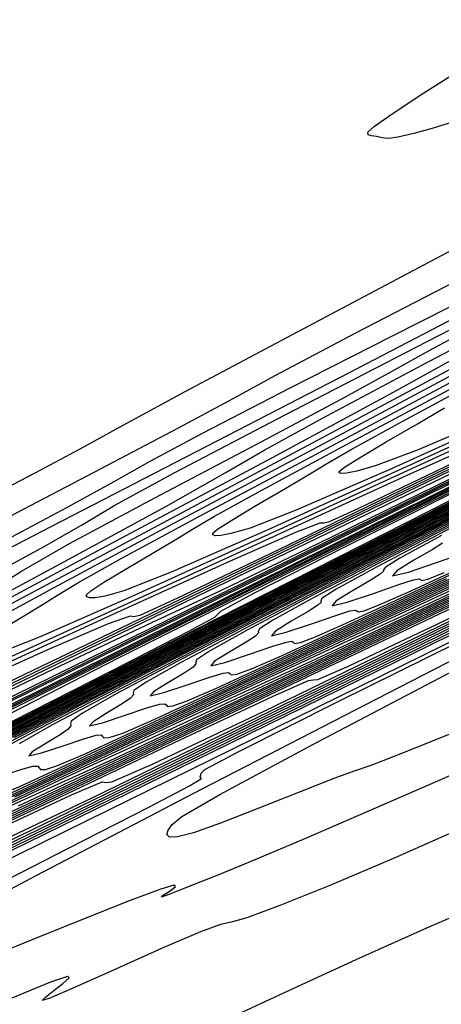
# Model space of a CAD drawing. Extents: x 3249832 to 3255657, y 13789405 to 13793316.
# Tile 181 of 256: x 3255396 to 3255412, y 13790008 to 13790045. Entities that reach past the tile are written whole.
import ezdxf

# ---------------------------------------------------------------- set-up
doc = ezdxf.new("R2010")
doc.units = 0
doc.header["$LTSCALE"] = 100
doc.header["$MEASUREMENT"] = 0
for name, color, linetype in [('GRATIO_CON', 10, 'CONTINUOUS'), ('GRATIO_ICON', 7, 'CONTINUOUS'), ('TARGETS_EAST', 7, 'CONTINUOUS')]:
    doc.layers.add(name, color=color, linetype=linetype)

# ---------------------------------------------------------------- blocks, each defined once
blk = doc.blocks.new('Gratio_032316_contours')
at = {"layer": 'GRATIO_CON', "color": 5, "linetype": 'Continuous', "flags": 128}
for points in [[(3255411.972, 13790041.015), (3255411.245, 13790040.791), (3255410.508, 13790040.59), (3255409.915, 13790040.451), (3255409.572, 13790040.398), (3255409.4, 13790040.408), (3255409.277, 13790040.441), (3255409.11, 13790040.469), (3255408.927, 13790040.498), (3255408.792, 13790040.543), (3255408.78, 13790040.632), (3255409.031, 13790040.859), (3255409.702, 13790041.329), (3255410.892, 13790042.11), (3255412.48, 13790043.111)], [(3255432.227, 13790037.496), (3255432.224, 13790037.498), (3255432.222, 13790037.499), (3255432.22, 13790037.501), (3255431.76, 13790037.276), (3255428.551, 13790035.688), (3255419.844, 13790031.376), (3255404.267, 13790023.664), (3255385.963, 13790014.624), (3255370.453, 13790007.013)], [(3255393.413, 13790026.356), (3255396.284, 13790027.841), (3255397.98, 13790028.747), (3255399.454, 13790029.56), (3255401.926, 13790030.901), (3255406.163, 13790033.157), (3255411.129, 13790035.786), (3255415.336, 13790038.012), (3255417.671, 13790039.257), (3255418.529, 13790039.726), (3255418.681, 13790039.825), (3255418.823, 13790039.915), (3255419.342, 13790040.198), (3255420.552, 13790040.835), (3255422.598, 13790041.898), (3255424.963, 13790043.118), (3255426.964, 13790044.136), (3255428.09, 13790044.686), (3255428.518, 13790044.862), (3255428.596, 13790044.852)], [(3255432.204, 13790037.54), (3255432.202, 13790037.541), (3255432.2, 13790037.543), (3255432.198, 13790037.544), (3255431.829, 13790037.363), (3255429.253, 13790036.089), (3255422.263, 13790032.628), (3255409.759, 13790026.437), (3255395.065, 13790019.179), (3255382.614, 13790013.07), (3255375.628, 13790009.715), (3255372.494, 13790008.293)], [(3255394.78, 13790025.933), (3255398.499, 13790027.865), (3255401.672, 13790029.528), (3255403.589, 13790030.564), (3255405.303, 13790031.5), (3255408.309, 13790033.089), (3255413.544, 13790035.797), (3255419.714, 13790038.96), (3255424.968, 13790041.629), (3255427.917, 13790043.094), (3255429.021, 13790043.599), (3255429.203, 13790043.623)], [(3255432.181, 13790037.584), (3255431.901, 13790037.449), (3255429.957, 13790036.489), (3255424.683, 13790033.878), (3255415.251, 13790029.209), (3255404.167, 13790023.735), (3255394.775, 13790019.126), (3255389.436, 13790016.562), (3255386.586, 13790015.254), (3255383.68, 13790013.922), (3255378.882, 13790011.641), (3255373.194, 13790008.908), (3255368.33, 13790006.573)], [(3255394.453, 13790024.943), (3255397.47, 13790026.54), (3255399.257, 13790027.521), (3255400.603, 13790028.277), (3255402.576, 13790029.332), (3255405.873, 13790031.03), (3255409.716, 13790032.984), (3255412.955, 13790034.627), (3255414.819, 13790035.579), (3255416.044, 13790036.216), (3255417.745, 13790037.101), (3255420.673, 13790038.616), (3255424.139, 13790040.408), (3255427.089, 13790041.937), (3255428.735, 13790042.8), (3255429.335, 13790043.13), (3255429.414, 13790043.193)], [(3255432.158, 13790037.628), (3255431.969, 13790037.537), (3255430.658, 13790036.89), (3255427.102, 13790035.13), (3255420.742, 13790031.981), (3255413.269, 13790028.29), (3255406.936, 13790025.183), (3255403.245, 13790023.409), (3255400.679, 13790022.215), (3255396.972, 13790020.47), (3255390.609, 13790017.415), (3255383.093, 13790013.789), (3255376.68, 13790010.7), (3255373.064, 13790008.986), (3255371.691, 13790008.391)], [(3255370.578, 13790010.936), (3255373.426, 13790012.485), (3255375.626, 13790013.739), (3255376.781, 13790014.496), (3255377.487, 13790015.033), (3255378.591, 13790015.748), (3255380.66, 13790016.906), (3255383.145, 13790018.252), (3255385.215, 13790019.397), (3255386.35, 13790020.102), (3255387.263, 13790020.706), (3255388.978, 13790021.697), (3255392.265, 13790023.44), (3255396.883, 13790025.83), (3255402.342, 13790028.641), (3255408.098, 13790031.613), (3255413.396, 13790034.36), (3255417.432, 13790036.462), (3255419.702, 13790037.656), (3255420.923, 13790038.304), (3255422.114, 13790038.925), (3255424.071, 13790039.923), (3255426.689, 13790041.249), (3255429.636, 13790042.738)], [(3255432.112, 13790037.717), (3255431.776, 13790037.551), (3255431.479, 13790037.404), (3255431.259, 13790037.296), (3255430.861, 13790037.104), (3255428.865, 13790036.137), (3255423.556, 13790033.565), (3255414.064, 13790028.964), (3255402.891, 13790023.552), (3255393.381, 13790018.955), (3255388.042, 13790016.396), (3255386.044, 13790015.482), (3255385.719, 13790015.413), (3255385.592, 13790015.481), (3255384.957, 13790015.324), (3255383.298, 13790014.668), (3255380.348, 13790013.365), (3255376.847, 13790011.776), (3255373.781, 13790010.385), (3255371.897, 13790009.563)], [(3255372.218, 13790011.192), (3255373.134, 13790011.752), (3255374.809, 13790012.682), (3255377.343, 13790014.046), (3255380.79, 13790015.884), (3255385.037, 13790018.153), (3255389.311, 13790020.454), (3255392.672, 13790022.301), (3255394.541, 13790023.391), (3255395.772, 13790024.149), (3255397.581, 13790025.184), (3255400.782, 13790026.903), (3255404.586, 13790028.913), (3255407.807, 13790030.621), (3255409.675, 13790031.645), (3255411.111, 13790032.446), (3255413.455, 13790033.696), (3255417.574, 13790035.831), (3255422.457, 13790038.337), (3255426.619, 13790040.468), (3255428.945, 13790041.659), (3255429.802, 13790042.1), (3255429.923, 13790042.166)], [(3255432.084, 13790037.775), (3255431.841, 13790037.66), (3255430.151, 13790036.843), (3255425.564, 13790034.62), (3255417.358, 13790030.643), (3255407.699, 13790025.964), (3255399.477, 13790021.99), (3255394.863, 13790019.778)], [(3255392.267, 13790021.761), (3255397.254, 13790024.438), (3255401.196, 13790026.582), (3255403.421, 13790027.838), (3255404.915, 13790028.707), (3255407.076, 13790029.902), (3255410.842, 13790031.901), (3255415.307, 13790034.243), (3255419.103, 13790036.233), (3255421.252, 13790037.372), (3255422.347, 13790037.964), (3255423.368, 13790038.508), (3255425.036, 13790039.372), (3255427.012, 13790040.388), (3255428.695, 13790041.255), (3255429.634, 13790041.746), (3255429.977, 13790041.935), (3255430.022, 13790041.974)], [(3255432.056, 13790037.834), (3255431.855, 13790037.743), (3255430.472, 13790037.077), (3255426.724, 13790035.263), (3255420.017, 13790032.013), (3255412.123, 13790028.19), (3255405.405, 13790024.942), (3255401.634, 13790023.134), (3255400.223, 13790022.488), (3255399.994, 13790022.439), (3255399.852, 13790022.46), (3255399.03, 13790022.174), (3255396.842, 13790021.238), (3255392.936, 13790019.474)], [(3255393.849, 13790022.356), (3255399.496, 13790025.37), (3255405.197, 13790028.422), (3255409.719, 13790030.863), (3255412.278, 13790032.273), (3255413.874, 13790033.169), (3255415.952, 13790034.298), (3255419.505, 13790036.172), (3255423.711, 13790038.37), (3255427.294, 13790040.236), (3255429.297, 13790041.278), (3255430.036, 13790041.662), (3255430.142, 13790041.717)], [(3255432.027, 13790037.893), (3255431.87, 13790037.825), (3255430.794, 13790037.311), (3255427.883, 13790035.905), (3255422.675, 13790033.383), (3255416.547, 13790030.416), (3255411.332, 13790027.895), (3255408.405, 13790026.491), (3255407.31, 13790025.989), (3255407.132, 13790025.951), (3255406.982, 13790025.949), (3255406.066, 13790025.599), (3255403.614, 13790024.523), (3255399.23, 13790022.528), (3255394.017, 13790020.14)], [(3255395.232, 13790022.848), (3255400.378, 13790025.592), (3255406.726, 13790028.979), (3255413.139, 13790032.407), (3255418.242, 13790035.144), (3255421.087, 13790036.684), (3255422.444, 13790037.429), (3255423.514, 13790038.009), (3255425.197, 13790038.897), (3255427.189, 13790039.938), (3255428.887, 13790040.822), (3255429.837, 13790041.315), (3255430.188, 13790041.496), (3255430.239, 13790041.52)], [(3255431.957, 13790038.032), (3255431.889, 13790038.004), (3255431.433, 13790037.787), (3255430.199, 13790037.192), (3255427.992, 13790036.125), (3255425.396, 13790034.868), (3255423.187, 13790033.8), (3255421.947, 13790033.205), (3255421.483, 13790032.993), (3255421.407, 13790032.976), (3255421.242, 13790032.928), (3255420.138, 13790032.448), (3255417.158, 13790031.093), (3255411.818, 13790028.636), (3255405.463, 13790025.715), (3255399.893, 13790023.184), (3255396.476, 13790021.688), (3255394.841, 13790021.044)], [(3255394.856, 13790021.872), (3255395.786, 13790022.424), (3255396.582, 13790022.904), (3255397.124, 13790023.252), (3255397.892, 13790023.715), (3255399.52, 13790024.622), (3255402.488, 13790026.223), (3255406.677, 13790028.46), (3255411.816, 13790031.198), (3255417.522, 13790034.24), (3255422.953, 13790037.14), (3255427.156, 13790039.385), (3255429.458, 13790040.616), (3255430.306, 13790041.07), (3255430.429, 13790041.134), (3255430.432, 13790041.13), (3255430.436, 13790041.124), (3255430.442, 13790041.117)], [(3255418.112, 13790031.691), (3255411.186, 13790028.503), (3255405.116, 13790025.744), (3255401.392, 13790024.113), (3255399.615, 13790023.411), (3255398.91, 13790023.21), (3255398.544, 13790023.15), (3255398.33, 13790023.146), (3255398.223, 13790023.18), (3255398.205, 13790023.248), (3255398.376, 13790023.407), (3255398.865, 13790023.73), (3255399.729, 13790024.249), (3255400.743, 13790024.845), (3255401.609, 13790025.362), (3255402.195, 13790025.729), (3255403.027, 13790026.22), (3255404.797, 13790027.197), (3255407.982, 13790028.908), (3255412.203, 13790031.161)], [(3255415.471, 13790030.624), (3255409.702, 13790028.008), (3255406.12, 13790026.451), (3255404.365, 13790025.767), (3255403.639, 13790025.559), (3255403.264, 13790025.491), (3255403.059, 13790025.482), (3255402.964, 13790025.51), (3255402.955, 13790025.571), (3255403.141, 13790025.731), (3255403.669, 13790026.069), (3255404.603, 13790026.625), (3255405.7, 13790027.267), (3255406.635, 13790027.821), (3255407.266, 13790028.206), (3255408.162, 13790028.725), (3255410.074, 13790029.771), (3255413.475, 13790031.594)], [(3255413.723, 13790030.011), (3255410.679, 13790028.711), (3255409.095, 13790028.113), (3255408.367, 13790027.907), (3255407.985, 13790027.832), (3255407.788, 13790027.818), (3255407.706, 13790027.84), (3255407.704, 13790027.895), (3255407.906, 13790028.054), (3255408.472, 13790028.409), (3255409.477, 13790029.002), (3255410.656, 13790029.689), (3255411.662, 13790030.279)], [(3255413.603, 13790011.864), (3255411.108, 13790010.788), (3255408.335, 13790009.556), (3255405.473, 13790008.238), (3255402.788, 13790006.985)], [(3255372.379, 13790001.174), (3255373.827, 13790001.935), (3255374.412, 13790002.277), (3255374.417, 13790002.343), (3255374.243, 13790002.337), (3255374.204, 13790002.415), (3255374.258, 13790002.552), (3255374.273, 13790002.678), (3255374.532, 13790002.923), (3255376.97, 13790004.224), (3255383.937, 13790007.721), (3255396.63, 13790013.994), (3255411.648, 13790021.382), (3255424.441, 13790027.666), (3255431.592, 13790031.181), (3255434.225, 13790032.481), (3255434.599, 13790032.672)], [(3255412.635, 13790014.64), (3255409.776, 13790013.375), (3255407.357, 13790012.345), (3255405.479, 13790011.586), (3255404.245, 13790011.132), (3255403.649, 13790010.966), (3255403.249, 13790010.877), (3255402.498, 13790010.602), (3255401.03, 13790009.971), (3255399.234, 13790009.169), (3255397.681, 13790008.475), (3255396.813, 13790008.105), (3255396.549, 13790008.029), (3255396.674, 13790008.155), (3255396.987, 13790008.395), (3255397.33, 13790008.661), (3255397.558, 13790008.871), (3255397.499, 13790008.93), (3255396.865, 13790008.714), (3255395.341, 13790008.086)], [(3255393.402, 13790011.624), (3255397.54, 13790013.742), (3255400.555, 13790015.29), (3255402.085, 13790016.092), (3255402.536, 13790016.356), (3255402.508, 13790016.385), (3255402.487, 13790016.427), (3255402.516, 13790016.5), (3255402.524, 13790016.567), (3255402.662, 13790016.697), (3255403.961, 13790017.39), (3255407.672, 13790019.253), (3255414.434, 13790022.595), (3255422.434, 13790026.531), (3255429.248, 13790029.88), (3255433.057, 13790031.755), (3255434.458, 13790032.45), (3255434.656, 13790032.555)], [(3255414.333, 13790017.535), (3255410.054, 13790015.675), (3255406.355, 13790014.075), (3255404.145, 13790013.139), (3255403.082, 13790012.708), (3255402.507, 13790012.487), (3255401.908, 13790012.246), (3255401.347, 13790012.018), (3255401.031, 13790011.907), (3255401.091, 13790011.977), (3255401.352, 13790012.149), (3255401.563, 13790012.31), (3255401.49, 13790012.352), (3255400.971, 13790012.199), (3255399.861, 13790011.784), (3255398.129, 13790011.09), (3255396.2, 13790010.309), (3255394.614, 13790009.682)], [(3255391.573, 13790010.205), (3255396.317, 13790012.715), (3255402.565, 13790015.97), (3255409.557, 13790019.581), (3255416.529, 13790023.157), (3255422.7, 13790026.309), (3255427.283, 13790028.645), (3255429.758, 13790029.907), (3255430.656, 13790030.368), (3255430.773, 13790030.433), (3255430.77, 13790030.438), (3255430.774, 13790030.447), (3255430.775, 13790030.456), (3255430.792, 13790030.472), (3255430.951, 13790030.557), (3255431.407, 13790030.786), (3255432.237, 13790031.196), (3255433.22, 13790031.679), (3255434.057, 13790032.091), (3255434.525, 13790032.321), (3255434.697, 13790032.406), (3255434.721, 13790032.419)], [(3255412.199, 13790018.167), (3255410.089, 13790017.31), (3255408.898, 13790016.852), (3255408.24, 13790016.622), (3255407.502, 13790016.356), (3255406.242, 13790015.86), (3255404.692, 13790015.242), (3255403.252, 13790014.683), (3255402.239, 13790014.326), (3255401.632, 13790014.165), (3255401.33, 13790014.155), (3255401.235, 13790014.254), (3255401.287, 13790014.425), (3255401.435, 13790014.632), (3255401.802, 13790014.934), (3255403.221, 13790015.758), (3255406.7, 13790017.627), (3255412.762, 13790020.81)]]:
    blk.add_lwpolyline(points, dxfattribs=at)
at = {"layer": 'GRATIO_CON', "color": 1, "linetype": 'Continuous', "flags": 128}
for points in [[(3255432.267, 13790037.412), (3255431.77, 13790037.171), (3255428.31, 13790035.461), (3255418.927, 13790030.816), (3255402.14, 13790022.497), (3255382.401, 13790012.69), (3255365.644, 13790004.309)], [(3255366.067, 13789999.373), (3255383.336, 13790007.766), (3255403.612, 13790017.692), (3255420.832, 13790026.145), (3255430.453, 13790030.874), (3255433.996, 13790032.62), (3255434.501, 13790032.875)], [(3255432.287, 13790037.37), (3255431.852, 13790037.159), (3255428.831, 13790035.667), (3255420.635, 13790031.61), (3255405.973, 13790024.344), (3255388.732, 13790015.778), (3255374.097, 13790008.459), (3255365.956, 13790004.3)], [(3255372.538, 13790002.626), (3255388.166, 13790010.222), (3255406.513, 13790019.205), (3255422.096, 13790026.859), (3255430.8, 13790031.144), (3255434.003, 13790032.733), (3255434.457, 13790032.973)], [(3255432.307, 13790037.327), (3255431.935, 13790037.148), (3255429.351, 13790035.873), (3255422.343, 13790032.404), (3255409.806, 13790026.191), (3255395.064, 13790018.867), (3255382.55, 13790012.608), (3255375.588, 13790009.052), (3255373.077, 13790007.676), (3255372.805, 13790007.416), (3255372.85, 13790007.344), (3255372.438, 13790007.072)], [(3255371.145, 13790002.146), (3255379.009, 13790005.88), (3255392.995, 13790012.678), (3255409.415, 13790020.717), (3255423.361, 13790027.566), (3255431.151, 13790031.401), (3255434.018, 13790032.821), (3255434.424, 13790033.033), (3255434.421, 13790033.042), (3255434.419, 13790033.049), (3255434.417, 13790033.056)], [(3255432.327, 13790037.286), (3255432.018, 13790037.138), (3255429.872, 13790036.079), (3255424.051, 13790033.198), (3255413.639, 13790028.039), (3255401.395, 13790021.956), (3255391.002, 13790016.758), (3255385.221, 13790013.804), (3255383.135, 13790012.661), (3255382.909, 13790012.445), (3255382.908, 13790012.366), (3255382.298, 13790012.005), (3255380.444, 13790011.035), (3255376.948, 13790009.252), (3255372.356, 13790006.924)], [(3255369.803, 13790002.279), (3255373.144, 13790003.836), (3255374.943, 13790004.621), (3255375.539, 13790004.797), (3255375.576, 13790004.68), (3255375.948, 13790004.711), (3255378.539, 13790005.838), (3255385.479, 13790009.133), (3255397.824, 13790015.134), (3255412.317, 13790022.231), (3255424.624, 13790028.279), (3255431.498, 13790031.67), (3255434.025, 13790032.933), (3255434.38, 13790033.131)], [(3255432.365, 13790037.206), (3255432.182, 13790037.118), (3255430.912, 13790036.491), (3255427.467, 13790034.787), (3255421.304, 13790031.733), (3255414.058, 13790028.133), (3255407.907, 13790025.056), (3255404.486, 13790023.309), (3255403.251, 13790022.632), (3255403.118, 13790022.504), (3255403.025, 13790022.411), (3255402.016, 13790021.87), (3255399.163, 13790020.408), (3255393.882, 13790017.729), (3255386.985, 13790014.238), (3255379.632, 13790010.517), (3255372.846, 13790007.081), (3255367.102, 13790004.17)], [(3255371.278, 13790003.19), (3255376.373, 13790005.585), (3255382.318, 13790008.406), (3255387.332, 13790010.777), (3255390.084, 13790012.039), (3255391.049, 13790012.421), (3255391.152, 13790012.371), (3255391.425, 13790012.394), (3255393.326, 13790013.221), (3255398.421, 13790015.64), (3255407.483, 13790020.045), (3255418.121, 13790025.255), (3255427.154, 13790029.697), (3255432.198, 13790032.189), (3255434.052, 13790033.12), (3255434.31, 13790033.269)], [(3255432.384, 13790037.166), (3255432.264, 13790037.108), (3255431.432, 13790036.698), (3255429.175, 13790035.581), (3255425.137, 13790033.58), (3255420.39, 13790031.222), (3255416.36, 13790029.206), (3255414.118, 13790028.061), (3255413.309, 13790027.618), (3255413.222, 13790027.534), (3255413.083, 13790027.433), (3255411.876, 13790026.802), (3255408.522, 13790025.095), (3255402.349, 13790021.967), (3255394.3, 13790017.895), (3255385.723, 13790013.555), (3255377.807, 13790009.547), (3255371.108, 13790006.152)], [(3255372.314, 13790003.821), (3255375.73, 13790005.382), (3255381.652, 13790008.177), (3255388.575, 13790011.47), (3255394.426, 13790014.247), (3255397.655, 13790015.748), (3255398.804, 13790016.233), (3255398.939, 13790016.217), (3255399.163, 13790016.236), (3255400.72, 13790016.913), (3255404.892, 13790018.894), (3255412.312, 13790022.501), (3255421.023, 13790026.767), (3255428.42, 13790030.404), (3255432.55, 13790032.446), (3255434.067, 13790033.209), (3255434.279, 13790033.333)], [(3255432.403, 13790037.126), (3255432.346, 13790037.099), (3255431.952, 13790036.904), (3255430.883, 13790036.375), (3255428.97, 13790035.428), (3255426.722, 13790034.31), (3255424.813, 13790033.355), (3255423.751, 13790032.813), (3255423.368, 13790032.603), (3255423.326, 13790032.563), (3255423.141, 13790032.455), (3255421.735, 13790031.735), (3255417.882, 13790029.781), (3255410.816, 13790026.206), (3255401.614, 13790021.552), (3255391.813, 13790016.593), (3255382.768, 13790012.013), (3255375.113, 13790008.134), (3255369.301, 13790005.184)], [(3255370.826, 13790003.383), (3255372.966, 13790004.355), (3255374.403, 13790004.964), (3255376.299, 13790005.786), (3255380.182, 13790007.575), (3255386.932, 13790010.769), (3255394.833, 13790014.534), (3255401.52, 13790017.718), (3255405.225, 13790019.458), (3255406.559, 13790020.046), (3255406.727, 13790020.063), (3255406.901, 13790020.078), (3255408.114, 13790020.605), (3255411.363, 13790022.147), (3255417.141, 13790024.956), (3255423.925, 13790028.279), (3255429.685, 13790031.112), (3255432.901, 13790032.703), (3255434.083, 13790033.298), (3255434.247, 13790033.396)], [(3255432.422, 13790037.087), (3255420.441, 13790031.03), (3255408.774, 13790025.131), (3255397.736, 13790019.546), (3255387.68, 13790014.455), (3255379.112, 13790010.112), (3255372.581, 13790006.797)], [(3255371.313, 13790003.696), (3255374.167, 13790005.029), (3255376.567, 13790006.126), (3255378.17, 13790006.819), (3255380.285, 13790007.751), (3255384.634, 13790009.768), (3255392.212, 13790013.362), (3255401.09, 13790017.598), (3255408.614, 13790021.188), (3255412.796, 13790023.167), (3255414.314, 13790023.858), (3255414.515, 13790023.909), (3255414.64, 13790023.919), (3255415.508, 13790024.297), (3255417.834, 13790025.401), (3255421.97, 13790027.412), (3255426.827, 13790029.791), (3255430.951, 13790031.819), (3255433.253, 13790032.958), (3255434.099, 13790033.385), (3255434.216, 13790033.455)], [(3255432.454, 13790037.022), (3255424.295, 13790032.898), (3255415.786, 13790028.594), (3255406.578, 13790023.934), (3255396.612, 13790018.887), (3255387, 13790014.013), (3255379.141, 13790010.024), (3255374.064, 13790007.436), (3255371.302, 13790005.998)], [(3255372.22, 13790004.269), (3255374.252, 13790005.222), (3255377.367, 13790006.689), (3255380.848, 13790008.322), (3255383.768, 13790009.669), (3255385.702, 13790010.528), (3255388.256, 13790011.68), (3255393.539, 13790014.154), (3255402.771, 13790018.546), (3255413.605, 13790023.726), (3255422.803, 13790028.13), (3255427.937, 13790030.585), (3255429.824, 13790031.482), (3255430.09, 13790031.6), (3255430.116, 13790031.602), (3255430.295, 13790031.68), (3255430.775, 13790031.908), (3255431.629, 13790032.323), (3255432.631, 13790032.814), (3255433.482, 13790033.233), (3255433.957, 13790033.468), (3255434.132, 13790033.556), (3255434.156, 13790033.57)], [(3255432.47, 13790036.99), (3255426.222, 13790033.831), (3255419.292, 13790030.326), (3255410.999, 13790026.128), (3255401.079, 13790021.103), (3255390.943, 13790015.964), (3255382.421, 13790011.637), (3255376.883, 13790008.814), (3255373.868, 13790007.248), (3255372.457, 13790006.459)], [(3255372.612, 13790004.87), (3255372.738, 13790004.787), (3255373.018, 13790004.806), (3255373.584, 13790005.009), (3255374.78, 13790005.546), (3255376.997, 13790006.586), (3255380.393, 13790008.186), (3255384.189, 13790009.968), (3255387.368, 13790011.441), (3255389.445, 13790012.371), (3255392.057, 13790013.556), (3255397.37, 13790016.049), (3255406.918, 13790020.596), (3255419.712, 13790026.717), (3255434.128, 13790033.625)], [(3255432.486, 13790036.958), (3255428.149, 13790034.765), (3255422.798, 13790032.058), (3255415.419, 13790028.322), (3255405.545, 13790023.319), (3255394.887, 13790017.914)], [(3255395.659, 13790015.337), (3255400.527, 13790017.621), (3255409.001, 13790021.655), (3255418.948, 13790026.413), (3255427.395, 13790030.461), (3255432.115, 13790032.723), (3255433.854, 13790033.558), (3255434.103, 13790033.677), (3255434.103, 13790033.677), (3255434.103, 13790033.677), (3255434.103, 13790033.677)], [(3255432.502, 13790036.926), (3255430.076, 13790035.699), (3255426.303, 13790033.79), (3255419.84, 13790030.516), (3255410.012, 13790025.535), (3255398.83, 13790019.865), (3255388.98, 13790014.864)], [(3255394.569, 13790014.984), (3255396.882, 13790016.035), (3255399.261, 13790017.118), (3255403.685, 13790019.194), (3255411.355, 13790022.845), (3255420.359, 13790027.152), (3255428.006, 13790030.816), (3255432.279, 13790032.865), (3255433.852, 13790033.621), (3255434.077, 13790033.729), (3255434.077, 13790033.729), (3255434.078, 13790033.729), (3255434.079, 13790033.729)], [(3255432.537, 13790036.858), (3255432.266, 13790036.72), (3255430.37, 13790035.759), (3255425.223, 13790033.15), (3255415.966, 13790028.457), (3255404.796, 13790022.792), (3255394.675, 13790017.653)], [(3255392.5, 13790014.174), (3255397.553, 13790016.553), (3255401.77, 13790018.527), (3255404.319, 13790019.698), (3255406.465, 13790020.68), (3255410, 13790022.338), (3255416.064, 13790025.225), (3255423.182, 13790028.63), (3255429.228, 13790031.528), (3255432.605, 13790033.148), (3255433.849, 13790033.747), (3255434.026, 13790033.833), (3255434.027, 13790033.834), (3255434.027, 13790033.834), (3255434.028, 13790033.833)], [(3255432.555, 13790036.823), (3255432.302, 13790036.693), (3255430.528, 13790035.792), (3255425.714, 13790033.351), (3255417.048, 13790028.958), (3255406.556, 13790023.636), (3255396.973, 13790018.768), (3255390.428, 13790015.43)], [(3255395.527, 13790015.671), (3255400.893, 13790018.199), (3255405.371, 13790020.298), (3255408.037, 13790021.529), (3255410.067, 13790022.46), (3255413.158, 13790023.911), (3255418.418, 13790026.415), (3255424.594, 13790029.37), (3255429.838, 13790031.884), (3255432.768, 13790033.29), (3255433.847, 13790033.81), (3255434.001, 13790033.886), (3255434.001, 13790033.886), (3255434.001, 13790033.886), (3255434.002, 13790033.886)], [(3255432.574, 13790036.787), (3255432.574, 13790036.786), (3255432.574, 13790036.785), (3255432.573, 13790036.784), (3255432.338, 13790036.663), (3255430.687, 13790035.824), (3255426.205, 13790033.552), (3255418.13, 13790029.458), (3255408.316, 13790024.479), (3255399.27, 13790019.884), (3255392.955, 13790016.661)], [(3255393.461, 13790014.766), (3255398.553, 13790017.168), (3255404.234, 13790019.846), (3255408.972, 13790022.07), (3255411.756, 13790023.361), (3255413.668, 13790024.241), (3255416.315, 13790025.483), (3255420.773, 13790027.605), (3255426.005, 13790030.109), (3255430.449, 13790032.239), (3255432.931, 13790033.432), (3255433.845, 13790033.873), (3255433.975, 13790033.938), (3255433.975, 13790033.939), (3255433.975, 13790033.939), (3255433.975, 13790033.939)], [(3255432.593, 13790036.751), (3255432.592, 13790036.75), (3255432.592, 13790036.748), (3255432.592, 13790036.747), (3255432.374, 13790036.634), (3255430.845, 13790035.857), (3255426.695, 13790033.753), (3255419.212, 13790029.958), (3255410.076, 13790025.323), (3255401.567, 13790020.999), (3255395.482, 13790017.892)], [(3255392.697, 13790014.482), (3255396.205, 13790016.13), (3255401.58, 13790018.665), (3255407.575, 13790021.492), (3255412.572, 13790023.841), (3255415.474, 13790025.192), (3255417.27, 13790026.022), (3255419.473, 13790027.056), (3255423.127, 13790028.796), (3255427.417, 13790030.848), (3255431.06, 13790032.595), (3255433.095, 13790033.573), (3255433.843, 13790033.936), (3255433.95, 13790033.99), (3255433.949, 13790033.991), (3255433.949, 13790033.992), (3255433.949, 13790033.992)], [(3255432.63, 13790036.679), (3255432.63, 13790036.677), (3255432.629, 13790036.675), (3255432.629, 13790036.673), (3255432.446, 13790036.577), (3255431.162, 13790035.923), (3255427.677, 13790034.154), (3255421.375, 13790030.959), (3255413.596, 13790027.01), (3255406.161, 13790023.23), (3255400.537, 13790020.354), (3255396.745, 13790018.391), (3255394.448, 13790017.163)], [(3255394.749, 13790015.658), (3255395.729, 13790016.073), (3255397.816, 13790017.035), (3255401.693, 13790018.857), (3255407.633, 13790021.659), (3255414.257, 13790024.784), (3255419.773, 13790027.384), (3255422.911, 13790028.856), (3255424.474, 13790029.583), (3255425.788, 13790030.2), (3255427.836, 13790031.176), (3255430.24, 13790032.326), (3255432.282, 13790033.305), (3255433.422, 13790033.854), (3255433.842, 13790034.057), (3255433.901, 13790034.089)], [(3255432.648, 13790036.641), (3255432.648, 13790036.64), (3255432.648, 13790036.638), (3255432.648, 13790036.635), (3255432.482, 13790036.548), (3255431.321, 13790035.956), (3255428.167, 13790034.355), (3255422.457, 13790031.459), (3255415.355, 13790027.854), (3255408.459, 13790024.345), (3255403.064, 13790021.585), (3255399.274, 13790019.622), (3255396.891, 13790018.353), (3255395.682, 13790017.658)], [(3255395.001, 13790016.449), (3255395.751, 13790016.699), (3255396.196, 13790016.819), (3255396.381, 13790016.826), (3255396.433, 13790016.768), (3255396.483, 13790016.701), (3255396.677, 13790016.705), (3255397.164, 13790016.863), (3255398.19, 13790017.303), (3255400.375, 13790018.312), (3255404.437, 13790020.22), (3255410.66, 13790023.156), (3255417.598, 13790026.431), (3255423.374, 13790029.156), (3255426.629, 13790030.687), (3255428.076, 13790031.364), (3255428.946, 13790031.773), (3255430.191, 13790032.366), (3255431.652, 13790033.065), (3255432.893, 13790033.66), (3255433.586, 13790033.993), (3255433.841, 13790034.117), (3255433.877, 13790034.136)], [(3255417.115, 13790028.698), (3255410.756, 13790025.461), (3255405.592, 13790022.816), (3255401.803, 13790020.854), (3255399.334, 13790019.542), (3255398.066, 13790018.82), (3255397.633, 13790018.512), (3255397.61, 13790018.412), (3255397.625, 13790018.34), (3255397.528, 13790018.221), (3255397.221, 13790018.006), (3255396.682, 13790017.68), (3255396.178, 13790017.363), (3255396.05, 13790017.21), (3255396.52, 13790017.323), (3255397.334, 13790017.593), (3255398.117, 13790017.856), (3255398.579, 13790017.986), (3255398.77, 13790017.998), (3255398.821, 13790017.945), (3255398.87, 13790017.884), (3255399.07, 13790017.896), (3255399.578, 13790018.069), (3255400.65, 13790018.532), (3255402.935, 13790019.588), (3255407.182, 13790021.584), (3255413.687, 13790024.653)], [(3255413.053, 13790026.576), (3255408.119, 13790024.047), (3255404.333, 13790022.086), (3255401.778, 13790020.732), (3255400.45, 13790019.983), (3255399.993, 13790019.668), (3255399.963, 13790019.571), (3255399.976, 13790019.503), (3255399.872, 13790019.385), (3255399.551, 13790019.165), (3255398.988, 13790018.826), (3255398.461, 13790018.496), (3255398.328, 13790018.337), (3255398.819, 13790018.456), (3255399.667, 13790018.738), (3255400.483, 13790019.014), (3255400.963, 13790019.153), (3255401.158, 13790019.171), (3255401.208, 13790019.123), (3255401.257, 13790019.067), (3255401.464, 13790019.088), (3255401.993, 13790019.275), (3255403.1, 13790019.756), (3255405.409, 13790020.824), (3255409.638, 13790022.811), (3255416.237, 13790025.924)], [(3255413.173, 13790026.509), (3255409.391, 13790024.549), (3255406.665, 13790023.11), (3255405.217, 13790022.309), (3255404.712, 13790021.98), (3255404.67, 13790021.888), (3255404.677, 13790021.828), (3255404.561, 13790021.711), (3255404.211, 13790021.481), (3255403.599, 13790021.119), (3255403.029, 13790020.764), (3255402.884, 13790020.591), (3255403.416, 13790020.72), (3255404.334, 13790021.027), (3255405.215, 13790021.33), (3255405.73, 13790021.487), (3255405.935, 13790021.517), (3255405.983, 13790021.478), (3255406.031, 13790021.434), (3255406.252, 13790021.472), (3255406.822, 13790021.686), (3255407.974, 13790022.193), (3255410.149, 13790023.199), (3255413.847, 13790024.934)], [(3255411.921, 13790025.781), (3255409.108, 13790024.3), (3255407.601, 13790023.472), (3255407.071, 13790023.136), (3255407.024, 13790023.047), (3255407.028, 13790022.99), (3255406.905, 13790022.874), (3255406.541, 13790022.64), (3255405.905, 13790022.266), (3255405.312, 13790021.897), (3255405.162, 13790021.719), (3255405.714, 13790021.852), (3255406.667, 13790022.171), (3255407.58, 13790022.488), (3255408.113, 13790022.655), (3255408.324, 13790022.69), (3255408.371, 13790022.656), (3255408.418, 13790022.617), (3255408.646, 13790022.664), (3255409.237, 13790022.892), (3255410.41, 13790023.411), (3255412.519, 13790024.386)], [(3255411.551, 13790025.489), (3255409.985, 13790024.635), (3255409.431, 13790024.292), (3255409.377, 13790024.205), (3255409.379, 13790024.152), (3255409.249, 13790024.038), (3255408.87, 13790023.798), (3255408.211, 13790023.412), (3255407.596, 13790023.031), (3255407.44, 13790022.846), (3255408.012, 13790022.984), (3255409, 13790023.316), (3255409.946, 13790023.646), (3255410.496, 13790023.822), (3255410.712, 13790023.863), (3255410.759, 13790023.833), (3255410.805, 13790023.8), (3255411.04, 13790023.855), (3255411.652, 13790024.098)], [(3255411.594, 13790025.201), (3255411.2, 13790024.956), (3255410.516, 13790024.559), (3255409.88, 13790024.165), (3255409.718, 13790023.973), (3255410.311, 13790024.116), (3255411.334, 13790024.46), (3255412.312, 13790024.804)]]:
    blk.add_lwpolyline(points, dxfattribs=at)
at = {"layer": 'GRATIO_ICON', "color": 7, "linetype": 'Continuous', "flags": 128}
for points in [[(3255432.135, 13790037.673), (3255432.037, 13790037.625), (3255431.36, 13790037.291), (3255429.522, 13790036.381), (3255426.234, 13790034.754), (3255422.371, 13790032.846), (3255419.098, 13790031.239), (3255417.053, 13790030.257), (3255414.772, 13790029.176), (3255410.264, 13790027.017), (3255402.337, 13790023.19), (3255392.992, 13790018.671), (3255385.03, 13790014.828), (3255380.553, 13790012.691), (3255378.867, 13790011.936), (3255378.581, 13790011.901), (3255378.463, 13790011.992), (3255377.921, 13790011.899), (3255376.526, 13790011.382), (3255374.055, 13790010.311), (3255371.124, 13790008.988)], [(3255371.38, 13790011.111), (3255374.26, 13790012.648), (3255377.808, 13790014.544), (3255381.368, 13790016.469), (3255384.149, 13790018.02), (3255385.661, 13790018.943), (3255386.629, 13790019.591), (3255388.086, 13790020.466), (3255390.721, 13790021.904), (3255393.865, 13790023.582), (3255396.511, 13790025.009), (3255398.024, 13790025.879), (3255399.281, 13790026.624), (3255401.533, 13790027.858), (3255405.652, 13790030.01), (3255410.986, 13790032.757), (3255416.506, 13790035.592), (3255421.326, 13790038.075), (3255425.137, 13790040.047), (3255427.776, 13790041.419), (3255429.181, 13790042.157), (3255429.696, 13790042.436), (3255429.766, 13790042.485)], [(3255431.995, 13790037.958), (3255431.882, 13790037.912), (3255431.115, 13790037.548), (3255429.041, 13790036.548), (3255425.334, 13790034.754), (3255420.972, 13790032.642), (3255417.259, 13790030.847), (3255415.176, 13790029.848), (3255414.396, 13790029.491), (3255414.27, 13790029.464), (3255414.112, 13790029.439), (3255413.102, 13790029.023), (3255410.386, 13790027.808), (3255405.524, 13790025.582), (3255399.74, 13790022.927), (3255394.671, 13790020.624)], [(3255394.243, 13790022.048), (3255396.995, 13790023.538), (3255401.151, 13790025.759), (3255406.761, 13790028.749), (3255413.622, 13790032.41), (3255420.53, 13790036.097), (3255426.026, 13790039.032), (3255429.055, 13790040.649), (3255430.171, 13790041.244), (3255430.331, 13790041.329)], [(3255432.346, 13790037.246), (3255432.1, 13790037.128), (3255430.392, 13790036.285), (3255425.759, 13790033.992), (3255417.472, 13790029.886), (3255407.727, 13790025.044), (3255399.455, 13790020.907), (3255394.853, 13790018.556), (3255393.193, 13790017.647), (3255393.013, 13790017.475), (3255392.966, 13790017.388), (3255392.157, 13790016.937), (3255389.803, 13790015.722), (3255385.415, 13790013.49), (3255379.671, 13790010.581), (3255373.542, 13790007.479), (3255367.885, 13790004.615)], [(3255371.093, 13790002.993), (3255376.061, 13790005.343), (3255380.238, 13790007.306), (3255382.514, 13790008.33), (3255383.294, 13790008.609), (3255383.364, 13790008.525), (3255383.687, 13790008.553), (3255385.933, 13790009.53), (3255391.95, 13790012.387), (3255402.653, 13790017.589), (3255415.219, 13790023.743), (3255425.889, 13790028.989), (3255431.847, 13790031.932), (3255434.037, 13790033.03), (3255434.342, 13790033.206)], [(3255432.438, 13790037.055), (3255422.368, 13790031.964), (3255412.28, 13790026.862), (3255402.157, 13790021.74), (3255392.146, 13790016.671), (3255383.056, 13790012.063), (3255375.861, 13790008.41), (3255371.246, 13790006.057)], [(3255371.508, 13790003.859), (3255374.34, 13790005.193), (3255377.507, 13790006.676), (3255380.167, 13790007.898), (3255381.936, 13790008.673), (3255384.27, 13790009.715), (3255389.087, 13790011.961), (3255397.491, 13790015.954), (3255407.347, 13790020.662), (3255415.708, 13790024.659), (3255420.367, 13790026.876), (3255422.069, 13790027.67), (3255422.303, 13790027.754), (3255422.378, 13790027.761), (3255422.901, 13790027.989), (3255424.304, 13790028.655), (3255426.8, 13790029.867), (3255429.729, 13790031.302), (3255432.216, 13790032.526), (3255433.605, 13790033.213), (3255434.115, 13790033.47), (3255434.186, 13790033.512)], [(3255432.518, 13790036.894), (3255417.191, 13790029.125), (3255403.324, 13790022.094), (3255392.378, 13790016.537)], [(3255394.212, 13790014.907), (3255398.17, 13790016.755), (3255400.601, 13790017.866), (3255402.863, 13790018.899), (3255406.842, 13790020.766), (3255413.71, 13790024.035), (3255421.771, 13790027.891), (3255428.617, 13790031.172), (3255432.442, 13790033.007), (3255433.851, 13790033.684), (3255434.052, 13790033.781), (3255434.052, 13790033.782), (3255434.053, 13790033.781), (3255434.054, 13790033.781)], [(3255432.612, 13790036.715), (3255432.611, 13790036.713), (3255432.611, 13790036.712), (3255432.611, 13790036.71), (3255432.41, 13790036.606), (3255431.004, 13790035.89), (3255427.186, 13790033.954), (3255420.294, 13790030.458), (3255411.836, 13790026.167), (3255403.864, 13790022.114), (3255398.01, 13790019.123), (3255394.216, 13790017.159)], [(3255395.256, 13790015.758), (3255398.949, 13790017.493), (3255404.607, 13790020.162), (3255410.916, 13790023.138), (3255416.173, 13790025.613), (3255419.192, 13790027.024), (3255420.872, 13790027.803), (3255422.63, 13790028.628), (3255425.482, 13790029.986), (3255428.829, 13790031.587), (3255431.671, 13790032.95), (3255433.258, 13790033.714), (3255433.842, 13790033.998), (3255433.924, 13790034.041)], [(3255415.35, 13790027.691), (3255410.646, 13790025.278), (3255406.862, 13790023.317), (3255404.221, 13790021.921), (3255402.833, 13790021.146), (3255402.352, 13790020.824), (3255402.317, 13790020.729), (3255402.327, 13790020.665), (3255402.217, 13790020.548), (3255401.881, 13790020.323), (3255401.293, 13790019.973), (3255400.745, 13790019.63), (3255400.606, 13790019.464), (3255401.117, 13790019.588), (3255402.001, 13790019.882), (3255402.849, 13790020.172), (3255403.346, 13790020.32), (3255403.547, 13790020.344), (3255403.596, 13790020.3), (3255403.644, 13790020.25), (3255403.858, 13790020.28), (3255404.408, 13790020.48), (3255405.537, 13790020.974), (3255407.779, 13790022.011), (3255411.742, 13790023.873)]]:
    blk.add_lwpolyline(points, dxfattribs=at)

msp = doc.modelspace()

# ---------------------------------------------------------------- block references
at = {"layer": 'TARGETS_EAST'}
msp.add_blockref('Gratio_032316_contours', (0, 0), dxfattribs=at)

doc.saveas('drawing.dxf')
